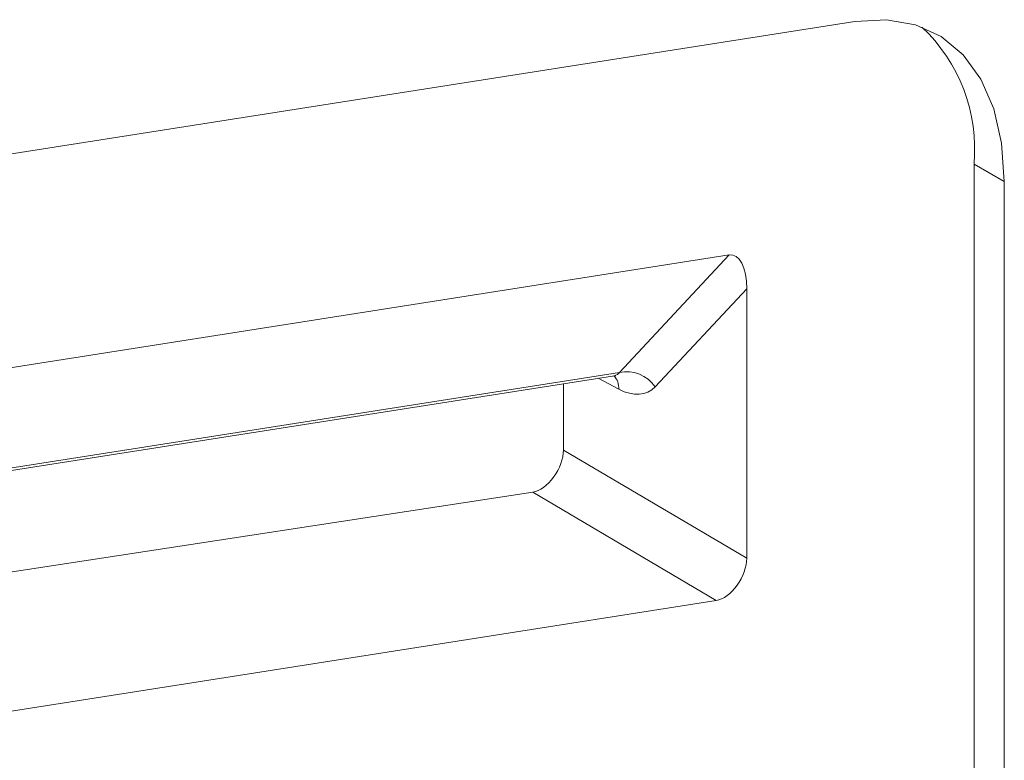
# Model space of a CAD drawing. Header units: millimetres. Extents: x -420 to 420, y -297 to 297.
# Tile 170 of 197: x 287 to 296, y 152 to 159. Entities that reach past the tile are written whole.
import ezdxf

# ---------------------------------------------------------------- set-up
doc = ezdxf.new("R2010")
doc.units = ezdxf.units.MM
doc.header["$MEASUREMENT"] = 0
doc.layers.add('layer 1', color=7, linetype='Continuous')

msp = doc.modelspace()

# ---------------------------------------------------------------- linework, layer by layer
at = {"layer": 'layer 1', "color": 7, "lineweight": 9}
for points in [[(294.7457, 159.2768), (294.7457, 159.2768), (280.5379, 157.0462), (280.5379, 157.0462)], [(295.864, 157.9377), (295.9063, 158.4188), (295.7262, 158.8925), (295.375, 159.224)], [(295.864, 126.2603), (295.864, 126.2603), (295.864, 157.9377), (295.864, 157.9377)], [(296.1481, 157.7736), (296.1481, 157.7736), (295.864, 157.9377), (295.864, 157.9377)], [(296.1481, 126.0962), (296.1481, 126.0962), (296.1481, 157.7736), (296.1481, 157.7736)], [(293.7326, 156.7679), (293.7326, 156.9689), (293.6642, 157.1005), (293.5673, 157.0852)], [(293.7326, 156.7679), (293.7326, 156.9689), (293.6642, 157.1005), (293.5673, 157.0852)], [(293.7326, 156.7679), (293.7326, 156.9689), (293.6642, 157.1005), (293.5673, 157.0852)], [(293.7326, 156.7679), (293.7326, 156.9689), (293.6642, 157.1005), (293.5673, 157.0852)], [(293.7326, 156.7679), (293.7326, 156.9689), (293.6642, 157.1005), (293.5673, 157.0852)], [(293.7326, 156.7679), (293.7326, 156.9689), (293.6642, 157.1005), (293.5673, 157.0852)], [(293.7326, 156.7679), (293.7326, 156.9689), (293.6642, 157.1005), (293.5673, 157.0852)], [(293.7326, 156.7679), (293.7326, 156.9689), (293.6642, 157.1005), (293.5673, 157.0852)], [(293.7326, 156.7679), (293.7326, 156.9689), (293.6642, 157.1005), (293.5673, 157.0852)], [(293.7326, 156.7679), (293.7326, 156.9689), (293.6642, 157.1003), (293.5673, 157.0852)], [(293.7326, 156.7679), (293.7326, 156.9689), (293.6642, 157.1003), (293.5673, 157.0852)], [(293.7326, 156.7679), (293.7326, 156.9689), (293.6642, 157.1003), (293.5673, 157.0852)], [(293.7326, 156.7679), (293.7326, 156.9686), (293.6642, 157.1003), (293.5673, 157.0852)], [(293.7326, 156.7679), (293.7326, 156.9686), (293.6642, 157.1003), (293.5673, 157.0852)], [(293.7326, 156.7679), (293.7326, 156.9686), (293.6642, 157.1003), (293.5673, 157.0852)], [(293.7326, 156.7679), (293.7326, 156.9686), (293.6642, 157.1003), (293.5673, 157.0852)], [(293.7326, 156.7679), (293.7326, 156.9686), (293.6642, 157.1003), (293.5673, 157.0852)], [(293.7326, 156.7679), (293.7326, 156.9686), (293.6642, 157.1003), (293.5673, 157.0852)], [(293.7326, 156.7679), (293.7326, 156.9686), (293.6642, 157.1003), (293.5673, 157.0852)], [(293.7326, 156.7679), (293.7326, 156.9686), (293.6642, 157.1003), (293.5673, 157.0852)], [(293.7326, 156.7679), (293.7326, 156.9686), (293.6642, 157.1003), (293.5673, 157.0852)], [(280.1965, 154.9861), (280.1965, 154.9861), (293.5673, 157.0852), (293.5673, 157.0852)], [(292.5376, 155.9833), (292.5376, 155.9833), (293.5673, 157.0852), (293.5673, 157.0852)], [(293.5673, 157.0852), (293.5673, 157.0852), (293.5673, 157.0852), (293.5673, 157.0852)], [(293.7326, 156.7679), (293.7326, 156.7679), (292.8735, 155.8485), (292.8735, 155.8485)], [(293.7326, 154.24), (293.7326, 154.24), (293.7326, 156.7679), (293.7326, 156.7679)], [(293.7326, 156.7679), (293.7326, 156.7679), (293.7326, 156.7679), (293.7326, 156.7679)], [(279.5666, 153.9471), (279.5666, 153.9471), (292.5376, 155.9833), (292.5376, 155.9833)], [(292.4913, 155.9521), (292.512, 155.9555), (292.5277, 155.966), (292.5376, 155.9833)], [(292.4913, 155.9521), (292.512, 155.9555), (292.5277, 155.966), (292.5376, 155.9833)], [(292.4913, 155.9521), (292.512, 155.9555), (292.5277, 155.966), (292.5376, 155.9833)], [(292.4913, 155.9521), (292.512, 155.9555), (292.5277, 155.966), (292.5376, 155.9833)], [(292.4913, 155.9521), (292.512, 155.9555), (292.5277, 155.966), (292.5376, 155.9833)], [(292.4913, 155.9521), (292.512, 155.9555), (292.5277, 155.966), (292.5376, 155.9833)], [(292.4913, 155.9521), (292.512, 155.9555), (292.5277, 155.966), (292.5376, 155.9833)], [(292.4913, 155.9521), (292.512, 155.9555), (292.5277, 155.966), (292.5376, 155.9833)], [(292.4913, 155.9521), (292.512, 155.9554), (292.5277, 155.966), (292.5376, 155.9833)], [(292.4913, 155.9521), (292.512, 155.9554), (292.5277, 155.966), (292.5376, 155.9833)], [(292.4913, 155.9521), (292.512, 155.9554), (292.5277, 155.966), (292.5376, 155.9833)], [(292.4913, 155.9521), (292.512, 155.9554), (292.5277, 155.966), (292.5376, 155.9833)], [(292.4913, 155.9521), (292.512, 155.9554), (292.5277, 155.966), (292.5376, 155.9833)], [(292.4913, 155.9521), (292.512, 155.9554), (292.5277, 155.966), (292.5376, 155.9833)], [(292.4913, 155.9521), (292.512, 155.9554), (292.5277, 155.966), (292.5376, 155.9833)], [(292.4913, 155.9521), (292.512, 155.9554), (292.5277, 155.966), (292.5376, 155.9833)], [(292.4913, 155.9521), (292.512, 155.9554), (292.5277, 155.966), (292.5376, 155.9833)], [(292.4913, 155.9521), (292.512, 155.9554), (292.5277, 155.966), (292.5376, 155.9833)], [(292.4913, 155.9521), (292.512, 155.9554), (292.5277, 155.966), (292.5376, 155.9833)], [(292.4913, 155.9521), (292.512, 155.9554), (292.5277, 155.966), (292.5376, 155.9833)], [(292.4913, 155.9521), (292.512, 155.9554), (292.5277, 155.966), (292.5376, 155.9833)], [(292.8735, 155.8485), (292.7987, 155.957), (292.6665, 156.01), (292.5376, 155.9833)], [(292.5376, 155.9833), (292.5376, 155.9833), (292.5376, 155.9833), (292.5376, 155.9833)], [(279.5624, 153.9225), (279.5624, 153.9225), (292.4913, 155.9521), (292.4913, 155.9521)], [(292.5325, 155.8256), (292.5325, 155.8256), (292.338, 155.9283), (292.338, 155.9283)], [(292.5325, 155.8256), (292.5351, 155.8722), (292.5184, 155.9178), (292.4865, 155.9516)], [(292.4913, 155.9521), (292.4913, 155.9521), (292.4913, 155.9521), (292.4913, 155.9521)], [(292.0123, 155.877), (292.0123, 155.877), (292.0123, 155.255), (292.0123, 155.255)], [(292.5325, 155.8256), (292.6677, 155.7545), (292.7935, 155.7629), (292.8735, 155.8485)], [(292.5325, 155.8256), (292.6677, 155.7545), (292.7935, 155.7629), (292.8735, 155.8485)], [(292.5325, 155.8256), (292.6677, 155.7545), (292.7935, 155.7629), (292.8735, 155.8485)], [(292.5325, 155.8256), (292.6677, 155.7545), (292.7935, 155.7629), (292.8735, 155.8485)], [(292.5325, 155.8256), (292.6677, 155.7545), (292.7935, 155.7629), (292.8735, 155.8485)], [(292.5325, 155.8256), (292.6677, 155.7545), (292.7935, 155.7629), (292.8735, 155.8485)], [(292.5325, 155.8256), (292.6677, 155.7545), (292.7935, 155.7629), (292.8735, 155.8485)], [(292.5325, 155.8256), (292.6677, 155.7545), (292.7935, 155.7629), (292.8735, 155.8485)], [(292.5325, 155.8256), (292.6677, 155.7545), (292.7935, 155.7629), (292.8735, 155.8485)], [(292.5325, 155.8256), (292.6677, 155.7545), (292.7935, 155.7629), (292.8735, 155.8485)], [(292.5325, 155.8256), (292.6677, 155.7545), (292.7935, 155.7629), (292.8735, 155.8485)], [(292.5325, 155.8256), (292.6677, 155.7545), (292.7935, 155.7629), (292.8735, 155.8485)], [(292.5325, 155.8256), (292.6677, 155.7545), (292.7935, 155.7629), (292.8735, 155.8485)], [(292.5325, 155.8256), (292.6677, 155.7545), (292.7935, 155.7629), (292.8735, 155.8485)], [(292.5325, 155.8256), (292.6677, 155.7545), (292.7935, 155.7629), (292.8735, 155.8485)], [(292.5325, 155.8256), (292.6677, 155.7545), (292.7935, 155.7629), (292.8735, 155.8485)], [(292.5325, 155.8256), (292.6677, 155.7545), (292.7935, 155.7629), (292.8735, 155.8485)], [(292.5325, 155.8256), (292.6677, 155.7545), (292.7935, 155.7629), (292.8735, 155.8485)], [(292.5325, 155.8256), (292.6677, 155.7545), (292.7935, 155.7629), (292.8735, 155.8485)], [(292.5325, 155.8256), (292.6677, 155.7545), (292.7935, 155.7629), (292.8735, 155.8485)], [(292.5325, 155.8256), (292.6677, 155.7545), (292.7935, 155.7629), (292.8735, 155.8485)], [(292.5325, 155.8256), (292.5325, 155.8256), (292.5325, 155.8256), (292.5325, 155.8256)], [(292.8735, 155.8485), (292.8735, 155.8485), (292.8735, 155.8485), (292.8735, 155.8485)], [(292.0123, 155.255), (292.0123, 155.255), (293.7326, 154.24), (293.7326, 154.24)], [(292.0123, 155.255), (292.0123, 155.255), (292.0123, 155.2547), (292.0123, 155.2547)], [(291.9209, 155.0012), (291.9209, 155.0012), (291.9209, 155.0012), (291.9209, 155.0012)], [(291.7248, 154.8595), (291.7248, 154.8595), (279.5249, 152.993), (279.5249, 152.993)], [(293.4469, 153.8438), (293.4469, 153.8438), (291.7248, 154.8595), (291.7248, 154.8595)], [(291.7248, 154.8595), (291.7248, 154.8595), (291.7248, 154.8595), (291.7248, 154.8595)], [(293.7326, 154.24), (293.7326, 154.24), (293.7326, 154.2399), (293.7326, 154.2399)], [(293.6419, 153.9859), (293.6419, 153.9859), (293.6419, 153.9859), (293.6419, 153.9859)], [(279.6649, 151.6802), (279.6649, 151.6802), (293.4469, 153.8438), (293.4469, 153.8438)], [(293.4469, 153.8438), (293.4469, 153.8438), (293.4469, 153.8437), (293.4469, 153.8437)]]:
    msp.add_open_spline(points, degree=3, dxfattribs=at)
for points, knots in [([(294.7457, 159.2768), (294.7457, 159.2768), (295.0419, 159.2928), (295.0419, 159.2928), (295.0419, 159.2928), (295.0419, 159.2928), (295.3144, 159.2449), (295.3144, 159.2449), (295.3144, 159.2449), (295.3144, 159.2449), (295.5563, 159.1339), (295.5563, 159.1339), (295.5563, 159.1339), (295.5563, 159.1339), (295.7627, 158.9627), (295.7627, 158.9627), (295.7627, 158.9627), (295.7627, 158.9627), (295.9282, 158.7352), (295.9282, 158.7352), (295.9282, 158.7352), (295.9282, 158.7352), (296.0494, 158.4567), (296.0494, 158.4567), (296.0494, 158.4567), (296.0494, 158.4567), (296.1233, 158.1337), (296.1233, 158.1337), (296.1233, 158.1337), (296.1233, 158.1337), (296.1481, 157.7736), (296.1481, 157.7736)], [0, 0, 0, 0, 0.111111, 0.111111, 0.111111, 0.111111, 0.222222, 0.222222, 0.222222, 0.222222, 0.333333, 0.333333, 0.333333, 0.333333, 0.444444, 0.444444, 0.444444, 0.444444, 0.555556, 0.555556, 0.555556, 0.555556, 0.666667, 0.666667, 0.666667, 0.666667, 0.777778, 0.777778, 0.777778, 0.777778, 1, 1, 1, 1]), ([(292.4869, 155.9497), (292.4955, 155.9506), (292.5041, 155.9516), (292.5002, 155.9528), (292.5002, 155.9528), (292.5002, 155.9528), (292.4999, 155.9528), (292.4999, 155.9528)], [0, 0, 0, 0, 0.333333, 0.333333, 0.333333, 0.333333, 1, 1, 1, 1]), ([(291.7248, 154.8595), (291.7904, 154.8695), (291.8638, 154.9224), (291.9209, 155.0012), (291.9209, 155.0012), (291.9781, 155.0799), (292.0123, 155.1745), (292.0123, 155.255)], [0, 0, 0, 0, 0.333333, 0.333333, 0.333333, 0.333333, 1, 1, 1, 1]), ([(291.7248, 154.8595), (291.7904, 154.8695), (291.8638, 154.9224), (291.9209, 155.0012), (291.9209, 155.0012), (291.9781, 155.0799), (292.0123, 155.1745), (292.0123, 155.255)], [0, 0, 0, 0, 0.333333, 0.333333, 0.333333, 0.333333, 1, 1, 1, 1]), ([(291.7248, 154.8595), (291.7904, 154.8695), (291.8638, 154.9224), (291.9209, 155.0012), (291.9209, 155.0012), (291.9781, 155.0799), (292.0123, 155.1745), (292.0123, 155.255)], [0, 0, 0, 0, 0.333333, 0.333333, 0.333333, 0.333333, 1, 1, 1, 1]), ([(291.7248, 154.8595), (291.7904, 154.8695), (291.8638, 154.9224), (291.9209, 155.0012), (291.9209, 155.0012), (291.9781, 155.0799), (292.0123, 155.1745), (292.0123, 155.255)], [0, 0, 0, 0, 0.333333, 0.333333, 0.333333, 0.333333, 1, 1, 1, 1]), ([(291.7248, 154.8595), (291.7904, 154.8695), (291.8638, 154.9224), (291.9209, 155.0012), (291.9209, 155.0012), (291.9781, 155.0799), (292.0123, 155.1745), (292.0123, 155.255)], [0, 0, 0, 0, 0.333333, 0.333333, 0.333333, 0.333333, 1, 1, 1, 1]), ([(291.7248, 154.8595), (291.7904, 154.8695), (291.8638, 154.9224), (291.9209, 155.0012), (291.9209, 155.0012), (291.9781, 155.0799), (292.0123, 155.1745), (292.0123, 155.255)], [0, 0, 0, 0, 0.333333, 0.333333, 0.333333, 0.333333, 1, 1, 1, 1]), ([(291.7248, 154.8595), (291.7904, 154.8695), (291.8638, 154.9224), (291.9209, 155.0012), (291.9209, 155.0012), (291.9781, 155.0799), (292.0123, 155.1745), (292.0123, 155.255)], [0, 0, 0, 0, 0.333333, 0.333333, 0.333333, 0.333333, 1, 1, 1, 1]), ([(291.7248, 154.8595), (291.7904, 154.8695), (291.8638, 154.9224), (291.9209, 155.0012), (291.9209, 155.0012), (291.9781, 155.0799), (292.0123, 155.1745), (292.0123, 155.255)], [0, 0, 0, 0, 0.333333, 0.333333, 0.333333, 0.333333, 1, 1, 1, 1]), ([(291.7248, 154.8595), (291.7904, 154.8695), (291.8638, 154.9224), (291.9209, 155.0012), (291.9209, 155.0012), (291.9781, 155.0799), (292.0123, 155.1745), (292.0123, 155.255)], [0, 0, 0, 0, 0.333333, 0.333333, 0.333333, 0.333333, 1, 1, 1, 1]), ([(291.7248, 154.8595), (291.7904, 154.8695), (291.8638, 154.9224), (291.9209, 155.0012), (291.9209, 155.0012), (291.9781, 155.0799), (292.0123, 155.1745), (292.0123, 155.255)], [0, 0, 0, 0, 0.333333, 0.333333, 0.333333, 0.333333, 1, 1, 1, 1]), ([(291.7248, 154.8595), (291.7904, 154.8695), (291.8638, 154.9224), (291.9209, 155.0012), (291.9209, 155.0012), (291.9781, 155.0799), (292.0123, 155.1745), (292.0123, 155.255)], [0, 0, 0, 0, 0.333333, 0.333333, 0.333333, 0.333333, 1, 1, 1, 1]), ([(291.7248, 154.8595), (291.7904, 154.8695), (291.8638, 154.9224), (291.9209, 155.0012), (291.9209, 155.0012), (291.9781, 155.0799), (292.0123, 155.1745), (292.0123, 155.255)], [0, 0, 0, 0, 0.333333, 0.333333, 0.333333, 0.333333, 1, 1, 1, 1]), ([(291.7248, 154.8595), (291.7904, 154.8695), (291.8638, 154.9224), (291.9209, 155.0012), (291.9209, 155.0012), (291.9781, 155.0799), (292.0123, 155.1745), (292.0123, 155.255)], [0, 0, 0, 0, 0.333333, 0.333333, 0.333333, 0.333333, 1, 1, 1, 1]), ([(291.7248, 154.8595), (291.7904, 154.8695), (291.8638, 154.9224), (291.9209, 155.0012), (291.9209, 155.0012), (291.9781, 155.0799), (292.0123, 155.1745), (292.0123, 155.255)], [0, 0, 0, 0, 0.333333, 0.333333, 0.333333, 0.333333, 1, 1, 1, 1]), ([(291.7248, 154.8595), (291.7904, 154.8695), (291.8638, 154.9224), (291.9209, 155.0012), (291.9209, 155.0012), (291.9781, 155.0799), (292.0123, 155.1745), (292.0123, 155.2547)], [0, 0, 0, 0, 0.333333, 0.333333, 0.333333, 0.333333, 1, 1, 1, 1]), ([(291.7248, 154.8595), (291.7904, 154.8695), (291.8638, 154.9224), (291.9209, 155.0012), (291.9209, 155.0012), (291.9781, 155.0799), (292.0123, 155.1745), (292.0123, 155.2547)], [0, 0, 0, 0, 0.333333, 0.333333, 0.333333, 0.333333, 1, 1, 1, 1]), ([(291.7248, 154.8595), (291.7904, 154.8695), (291.8638, 154.9224), (291.9209, 155.0012), (291.9209, 155.0012), (291.9781, 155.0799), (292.0123, 155.1745), (292.0123, 155.2547)], [0, 0, 0, 0, 0.333333, 0.333333, 0.333333, 0.333333, 1, 1, 1, 1]), ([(291.7248, 154.8595), (291.7904, 154.8695), (291.8638, 154.9224), (291.9209, 155.0012), (291.9209, 155.0012), (291.9781, 155.0799), (292.0123, 155.1745), (292.0123, 155.2547)], [0, 0, 0, 0, 0.333333, 0.333333, 0.333333, 0.333333, 1, 1, 1, 1]), ([(291.7248, 154.8595), (291.7904, 154.8695), (291.8638, 154.9224), (291.9209, 155.0012), (291.9209, 155.0012), (291.9781, 155.0799), (292.0123, 155.1745), (292.0123, 155.2547)], [0, 0, 0, 0, 0.333333, 0.333333, 0.333333, 0.333333, 1, 1, 1, 1]), ([(291.7248, 154.8595), (291.7904, 154.8695), (291.8638, 154.9224), (291.9209, 155.0012), (291.9209, 155.0012), (291.9781, 155.0797), (292.0123, 155.1745), (292.0123, 155.2547)], [0, 0, 0, 0, 0.333333, 0.333333, 0.333333, 0.333333, 1, 1, 1, 1]), ([(291.7248, 154.8595), (291.7904, 154.8695), (291.8638, 154.9224), (291.9209, 155.0012), (291.9209, 155.0012), (291.9781, 155.0797), (292.0123, 155.1745), (292.0123, 155.2547)], [0, 0, 0, 0, 0.333333, 0.333333, 0.333333, 0.333333, 1, 1, 1, 1]), ([(293.4469, 153.8438), (293.5123, 153.8541), (293.585, 153.9071), (293.6419, 153.9859), (293.6419, 153.9859), (293.6989, 154.0649), (293.7326, 154.1597), (293.7326, 154.24)], [0, 0, 0, 0, 0.333333, 0.333333, 0.333333, 0.333333, 1, 1, 1, 1]), ([(293.4469, 153.8438), (293.5123, 153.8541), (293.585, 153.9071), (293.6419, 153.9859), (293.6419, 153.9859), (293.6989, 154.0649), (293.7326, 154.1597), (293.7326, 154.24)], [0, 0, 0, 0, 0.333333, 0.333333, 0.333333, 0.333333, 1, 1, 1, 1]), ([(293.4469, 153.8438), (293.5123, 153.8541), (293.585, 153.9071), (293.6419, 153.9859), (293.6419, 153.9859), (293.6989, 154.0649), (293.7326, 154.1597), (293.7326, 154.24)], [0, 0, 0, 0, 0.333333, 0.333333, 0.333333, 0.333333, 1, 1, 1, 1]), ([(293.4469, 153.8438), (293.5123, 153.8541), (293.585, 153.9071), (293.6419, 153.9859), (293.6419, 153.9859), (293.6989, 154.0649), (293.7326, 154.1597), (293.7326, 154.24)], [0, 0, 0, 0, 0.333333, 0.333333, 0.333333, 0.333333, 1, 1, 1, 1]), ([(293.4469, 153.8438), (293.5123, 153.8541), (293.585, 153.9071), (293.6419, 153.9859), (293.6419, 153.9859), (293.6989, 154.0649), (293.7326, 154.1597), (293.7326, 154.24)], [0, 0, 0, 0, 0.333333, 0.333333, 0.333333, 0.333333, 1, 1, 1, 1]), ([(293.4469, 153.8437), (293.5123, 153.8541), (293.585, 153.9071), (293.6419, 153.9859), (293.6419, 153.9859), (293.6989, 154.0649), (293.7326, 154.1597), (293.7326, 154.2399)], [0, 0, 0, 0, 0.333333, 0.333333, 0.333333, 0.333333, 1, 1, 1, 1]), ([(293.4469, 153.8437), (293.5123, 153.8541), (293.585, 153.9071), (293.6419, 153.9859), (293.6419, 153.9859), (293.6989, 154.0649), (293.7326, 154.1597), (293.7326, 154.2399)], [0, 0, 0, 0, 0.333333, 0.333333, 0.333333, 0.333333, 1, 1, 1, 1]), ([(293.4469, 153.8437), (293.5123, 153.8541), (293.585, 153.9071), (293.6419, 153.9859), (293.6419, 153.9859), (293.6989, 154.0649), (293.7326, 154.1597), (293.7326, 154.2399)], [0, 0, 0, 0, 0.333333, 0.333333, 0.333333, 0.333333, 1, 1, 1, 1]), ([(293.4469, 153.8437), (293.5123, 153.8541), (293.585, 153.9071), (293.6419, 153.9859), (293.6419, 153.9859), (293.6989, 154.0649), (293.7326, 154.1597), (293.7326, 154.2399)], [0, 0, 0, 0, 0.333333, 0.333333, 0.333333, 0.333333, 1, 1, 1, 1]), ([(293.4469, 153.8437), (293.5123, 153.8539), (293.585, 153.9071), (293.6419, 153.9859), (293.6419, 153.9859), (293.6989, 154.0649), (293.7326, 154.1597), (293.7326, 154.2399)], [0, 0, 0, 0, 0.333333, 0.333333, 0.333333, 0.333333, 1, 1, 1, 1]), ([(293.4469, 153.8437), (293.5123, 153.8539), (293.585, 153.9071), (293.6419, 153.9859), (293.6419, 153.9859), (293.6989, 154.0649), (293.7326, 154.1597), (293.7326, 154.2399)], [0, 0, 0, 0, 0.333333, 0.333333, 0.333333, 0.333333, 1, 1, 1, 1]), ([(293.4469, 153.8437), (293.5123, 153.8539), (293.585, 153.9071), (293.6419, 153.9859), (293.6419, 153.9859), (293.6989, 154.0649), (293.7326, 154.1597), (293.7326, 154.2399)], [0, 0, 0, 0, 0.333333, 0.333333, 0.333333, 0.333333, 1, 1, 1, 1]), ([(293.4469, 153.8437), (293.5123, 153.8539), (293.585, 153.9071), (293.6419, 153.9859), (293.6419, 153.9859), (293.6989, 154.0649), (293.7326, 154.1597), (293.7326, 154.2399)], [0, 0, 0, 0, 0.333333, 0.333333, 0.333333, 0.333333, 1, 1, 1, 1]), ([(293.4469, 153.8437), (293.5123, 153.8539), (293.585, 153.9071), (293.6419, 153.9859), (293.6419, 153.9859), (293.6989, 154.0649), (293.7326, 154.1597), (293.7326, 154.2399)], [0, 0, 0, 0, 0.333333, 0.333333, 0.333333, 0.333333, 1, 1, 1, 1]), ([(293.4469, 153.8437), (293.5123, 153.8539), (293.585, 153.9071), (293.6419, 153.9859), (293.6419, 153.9859), (293.6989, 154.0649), (293.7326, 154.1597), (293.7326, 154.2399)], [0, 0, 0, 0, 0.333333, 0.333333, 0.333333, 0.333333, 1, 1, 1, 1]), ([(293.4469, 153.8437), (293.5123, 153.8539), (293.585, 153.9071), (293.6419, 153.9859), (293.6419, 153.9859), (293.6989, 154.0649), (293.7326, 154.1597), (293.7326, 154.2399)], [0, 0, 0, 0, 0.333333, 0.333333, 0.333333, 0.333333, 1, 1, 1, 1]), ([(293.4469, 153.8437), (293.5123, 153.8539), (293.585, 153.9071), (293.6419, 153.9859), (293.6419, 153.9859), (293.6989, 154.0649), (293.7326, 154.1597), (293.7326, 154.2399)], [0, 0, 0, 0, 0.333333, 0.333333, 0.333333, 0.333333, 1, 1, 1, 1]), ([(293.4469, 153.8437), (293.5123, 153.8539), (293.585, 153.9071), (293.6419, 153.9859), (293.6419, 153.9859), (293.6989, 154.0649), (293.7326, 154.1597), (293.7326, 154.2399)], [0, 0, 0, 0, 0.333333, 0.333333, 0.333333, 0.333333, 1, 1, 1, 1]), ([(293.4469, 153.8437), (293.5123, 153.8539), (293.585, 153.9071), (293.6419, 153.9859), (293.6419, 153.9859), (293.6989, 154.0649), (293.7326, 154.1597), (293.7326, 154.2399)], [0, 0, 0, 0, 0.333333, 0.333333, 0.333333, 0.333333, 1, 1, 1, 1]), ([(293.4469, 153.8437), (293.5123, 153.8539), (293.585, 153.9071), (293.6419, 153.9859), (293.6419, 153.9859), (293.6989, 154.0649), (293.7326, 154.1597), (293.7326, 154.2399)], [0, 0, 0, 0, 0.333333, 0.333333, 0.333333, 0.333333, 1, 1, 1, 1]), ([(293.4469, 153.8437), (293.5123, 153.8539), (293.585, 153.9071), (293.6419, 153.9859), (293.6419, 153.9859), (293.6989, 154.0649), (293.7326, 154.1597), (293.7326, 154.2399)], [0, 0, 0, 0, 0.333333, 0.333333, 0.333333, 0.333333, 1, 1, 1, 1])]:
    msp.add_open_spline(points, degree=3, knots=knots, dxfattribs=at)

doc.saveas('drawing.dxf')
